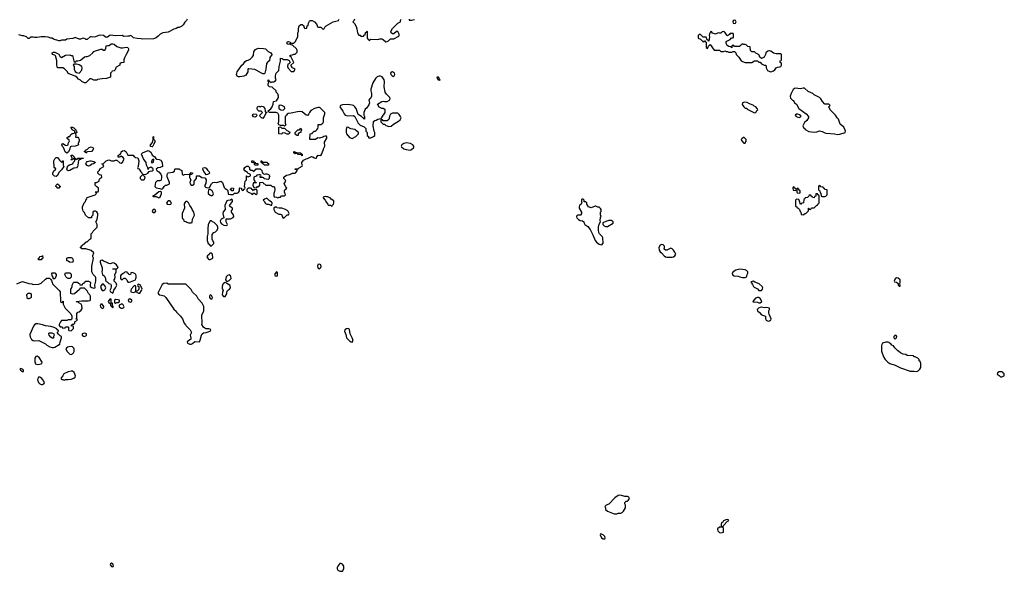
# Model space of a CAD drawing. Header units: inches. Extents: x 2494115 to 2685112, y 774173 to 915163.
# Tile 36 of 215: x 2563170 to 2577746, y 827752 to 835923. Entities that reach past the tile are written whole.
import ezdxf

# ---------------------------------------------------------------- set-up
doc = ezdxf.new("R2010")
doc.units = ezdxf.units.IN
doc.header["$MEASUREMENT"] = 0
for name, color, linetype in [('C5862', 7, 'Continuous'), ('C5863', 7, 'Continuous'), ('C5872', 7, 'Continuous'), ('C5873', 7, 'Continuous')]:
    doc.layers.add(name, color=color, linetype=linetype)

msp = doc.modelspace()

# ---------------------------------------------------------------- linework, layer by layer
at = {"layer": 'C5862', "color": 5, "elevation": 40}
for points in [[(2564530, 827874), (2564515, 827865), (2564508, 827848), (2564530, 827821), (2564550, 827818), (2564559, 827830), (2564556, 827850), (2564550, 827862)], [(2567930, 827868), (2567910, 827868), (2567878, 827830), (2567871, 827810), (2567871, 827790), (2567882, 827770), (2567910, 827752), (2567950, 827754), (2567968, 827790), (2567968, 827830), (2567950, 827858)]]:
    msp.add_lwpolyline(points, close=True, dxfattribs=at)
at = {"layer": 'C5863', "color": 5, "elevation": 40}
for points in [[(2563126, 832010), (2563170, 832032), (2563210, 832045), (2563307, 832013), (2563350, 832011), (2563370, 832002), (2563455, 832005), (2563490, 832022), (2563550, 832082), (2563570, 832092), (2563612, 832092), (2563633, 832073), (2563640, 832060), (2563652, 832032), (2563654, 832010), (2563754, 831914), (2563771, 831890), (2563774, 831750), (2563778, 831738), (2563790, 831734), (2563802, 831738), (2563807, 831753), (2563813, 831753), (2563814, 831710), (2563842, 831650), (2563927, 831567), (2563941, 831530), (2563944, 831496), (2563938, 831482), (2563930, 831478), (2563890, 831475), (2563870, 831468), (2563790, 831468), (2563772, 831450), (2563752, 831410), (2563753, 831393), (2563770, 831374), (2563792, 831372), (2563810, 831354), (2563842, 831358), (2563850, 831374), (2563890, 831374), (2563894, 831370), (2563894, 831330), (2563898, 831318), (2563930, 831314), (2563966, 831350), (2563966, 831370), (2563962, 831382), (2563930, 831386), (2563926, 831390), (2563942, 831398), (2563947, 831413), (2563970, 831414), (2563986, 831430), (2563986, 831450), (2563990, 831454), (2564026, 831470), (2564022, 831482), (2564008, 831488), (2564018, 831502), (2564018, 831570), (2564029, 831591), (2564050, 831594), (2564080, 831620), (2564095, 831645), (2564088, 831690), (2564078, 831710), (2564046, 831730), (2564030, 831746), (2564010, 831746), (2564006, 831750), (2564090, 831761), (2564183, 831757), (2564210, 831762), (2564218, 831770), (2564218, 831830), (2564210, 831846), (2564190, 831866), (2564170, 831906), (2564130, 831946), (2564070, 831946), (2564058, 831942), (2564053, 831927), (2563980, 831860), (2563950, 831858), (2563929, 831869), (2563928, 831930), (2563936, 831944), (2563947, 831973), (2563948, 831992), (2563966, 832030), (2563970, 832034), (2564030, 832034), (2564038, 832018), (2564053, 832013), (2564058, 831998), (2564090, 831994), (2564102, 831998), (2564107, 832013), (2564122, 832018), (2564127, 832033), (2564148, 832052), (2564190, 832052), (2564210, 832042), (2564218, 832030), (2564212, 831990), (2564214, 831970), (2564237, 831957), (2564270, 831946), (2564287, 831953), (2564284, 831990), (2564299, 832050), (2564298, 832098), (2564294, 832114), (2564258, 832150), (2564238, 832190), (2564238, 832270), (2564262, 832390), (2564255, 832410), (2564255, 832430), (2564266, 832470), (2564230, 832502), (2564150, 832528), (2564088, 832528), (2564082, 832542), (2564066, 832550), (2564082, 832558), (2564087, 832573), (2564102, 832578), (2564107, 832593), (2564122, 832598), (2564130, 832614), (2564142, 832618), (2564150, 832634), (2564170, 832634), (2564207, 832673), (2564222, 832678), (2564226, 832690), (2564226, 832750), (2564248, 832772), (2564258, 832790), (2564318, 832850), (2564315, 832890), (2564298, 832930), (2564315, 832965), (2564328, 833030), (2564328, 833050), (2564310, 833078), (2564290, 833088), (2564273, 833087), (2564254, 833070), (2564254, 833030), (2564234, 833010), (2564234, 832990), (2564230, 832986), (2564190, 832986), (2564146, 833030), (2564130, 833066), (2564108, 833088), (2564107, 833107), (2564098, 833130), (2564098, 833150), (2564126, 833210), (2564146, 833230), (2564148, 833252), (2564166, 833270), (2564169, 833291), (2564286, 833330), (2564306, 833350), (2564302, 833362), (2564290, 833366), (2564287, 833373), (2564330, 833374), (2564336, 833384), (2564338, 833430), (2564310, 833448), (2564289, 833470), (2564288, 833510), (2564307, 833513), (2564346, 833530), (2564346, 833550), (2564358, 833570), (2564386, 833590), (2564382, 833622), (2564350, 833626), (2564328, 833648), (2564326, 833670), (2564350, 833694), (2564363, 833717), (2564418, 833750), (2564402, 833782), (2564386, 833790), (2564410, 833792), (2564450, 833834), (2564490, 833845), (2564530, 833834), (2564570, 833834), (2564590, 833842), (2564610, 833842), (2564650, 833802), (2564670, 833798), (2564690, 833812), (2564714, 833846), (2564715, 833855), (2564702, 833882), (2564676, 833896), (2564670, 833906), (2564651, 833889), (2564630, 833886), (2564628, 833910), (2564650, 833932), (2564666, 833934), (2564674, 833966), (2564690, 833982), (2564724, 833984), (2564746, 833966), (2564770, 833914), (2564850, 833914), (2564860, 833900), (2564884, 833884), (2564918, 833878), (2564932, 833830), (2564922, 833750), (2564914, 833730), (2564918, 833718), (2564933, 833713), (2564950, 833694), (2564962, 833670), (2564982, 833650), (2564990, 833634), (2565030, 833632), (2565068, 833652), (2565087, 833673), (2565100, 833680), (2565130, 833682), (2565147, 833693), (2565148, 833710), (2565140, 833720), (2565110, 833738), (2565078, 833722), (2565070, 833706), (2565067, 833727), (2565048, 833770), (2565042, 833810), (2565003, 833863), (2564975, 833930), (2564978, 833942), (2564988, 833952), (2565070, 833985), (2565094, 833974), (2565115, 833955), (2565130, 833914), (2565170, 833892), (2565185, 833865), (2565198, 833858), (2565234, 833854), (2565261, 833841), (2565281, 833810), (2565282, 833750), (2565250, 833734), (2565214, 833730), (2565192, 833710), (2565202, 833690), (2565231, 833671), (2565257, 833637), (2565271, 833610), (2565271, 833590), (2565265, 833550), (2565259, 833541), (2565245, 833535), (2565206, 833534), (2565182, 833510), (2565172, 833450), (2565191, 833431), (2565244, 833424), (2565270, 833412), (2565290, 833422), (2565309, 833451), (2565329, 833471), (2565350, 833472), (2565386, 833490), (2565386, 833510), (2565354, 833594), (2565354, 833630), (2565362, 833650), (2565370, 833655), (2565435, 833665), (2565462, 833678), (2565466, 833710), (2565470, 833714), (2565530, 833714), (2565542, 833702), (2565572, 833690), (2565573, 833633), (2565584, 833624), (2565590, 833622), (2565610, 833632), (2565687, 833633), (2565710, 833662), (2565734, 833650), (2565714, 833630), (2565693, 833627), (2565682, 833618), (2565684, 833584), (2565702, 833550), (2565691, 833510), (2565692, 833492), (2565710, 833472), (2565730, 833472), (2565754, 833486), (2565755, 833530), (2565786, 833570), (2565786, 833610), (2565832, 833612), (2565864, 833584), (2565910, 833582), (2565918, 833578), (2565931, 833550), (2565924, 833496), (2565912, 833470), (2565913, 833453), (2565922, 833442), (2565950, 833434), (2565982, 833438), (2566009, 833491), (2566029, 833511), (2566050, 833516), (2566090, 833511), (2566150, 833531), (2566171, 833511), (2566197, 833437), (2566210, 833422), (2566234, 833410), (2566253, 833393), (2566258, 833338), (2566290, 833332), (2566330, 833334), (2566348, 833352), (2566388, 833352), (2566410, 833362), (2566426, 833390), (2566426, 833430), (2566430, 833434), (2566454, 833430), (2566454, 833410), (2566470, 833394), (2566482, 833398), (2566487, 833413), (2566502, 833418), (2566506, 833430), (2566498, 833450), (2566502, 833490), (2566508, 833530), (2566528, 833550), (2566528, 833612), (2566534, 833610), (2566538, 833598), (2566550, 833594), (2566586, 833610), (2566586, 833630), (2566548, 833648), (2566542, 833662), (2566503, 833683), (2566486, 833710), (2566505, 833735), (2566530, 833751), (2566550, 833754), (2566570, 833734), (2566574, 833710), (2566593, 833693), (2566612, 833692), (2566630, 833674), (2566642, 833678), (2566647, 833693), (2566662, 833698), (2566670, 833714), (2566730, 833714), (2566754, 833690), (2566758, 833658), (2566772, 833652), (2566778, 833638), (2566790, 833634), (2566810, 833642), (2566830, 833642), (2566854, 833630), (2566874, 833610), (2566864, 833596), (2566862, 833570), (2566850, 833558), (2566790, 833566), (2566782, 833582), (2566770, 833586), (2566730, 833586), (2566727, 833593), (2566742, 833598), (2566746, 833610), (2566742, 833622), (2566730, 833626), (2566710, 833626), (2566682, 833618), (2566670, 833606), (2566634, 833590), (2566634, 833550), (2566653, 833533), (2566658, 833518), (2566674, 833510), (2566670, 833506), (2566630, 833506), (2566624, 833496), (2566622, 833470), (2566638, 833438), (2566670, 833434), (2566682, 833438), (2566690, 833454), (2566710, 833454), (2566726, 833470), (2566726, 833510), (2566770, 833514), (2566778, 833498), (2566793, 833493), (2566813, 833473), (2566890, 833472), (2566910, 833454), (2566933, 833453), (2566940, 833440), (2566945, 833410), (2566944, 833376), (2566932, 833350), (2566933, 833313), (2566938, 833298), (2566970, 833294), (2566990, 833282), (2567010, 833294), (2567030, 833294), (2567048, 833312), (2567090, 833314), (2567106, 833330), (2567089, 833369), (2567088, 833390), (2567096, 833404), (2567126, 833430), (2567108, 833448), (2567086, 833490), (2567108, 833530), (2567102, 833550), (2567082, 833570), (2567078, 833590), (2567083, 833597), (2567122, 833618), (2567170, 833631), (2567210, 833652), (2567250, 833652), (2567260, 833660), (2567276, 833684), (2567278, 833698), (2567270, 833706), (2567250, 833706), (2567247, 833713), (2567290, 833714), (2567306, 833730), (2567350, 833754), (2567358, 833770), (2567348, 833788), (2567346, 833810), (2567370, 833842), (2567410, 833862), (2567430, 833865), (2567490, 833898), (2567510, 833892), (2567530, 833878), (2567550, 833872), (2567566, 833874), (2567570, 833894), (2567590, 833914), (2567627, 833913), (2567643, 833937), (2567658, 833982), (2567667, 833993), (2567668, 834010), (2567688, 834052), (2567682, 834110), (2567718, 834170), (2567718, 834190), (2567710, 834198), (2567690, 834198), (2567670, 834195), (2567656, 834184), (2567610, 834168), (2567585, 834175), (2567550, 834146), (2567470, 834146), (2567466, 834150), (2567468, 834230), (2567502, 834238), (2567506, 834250), (2567529, 834271), (2567550, 834272), (2567570, 834292), (2567582, 834310), (2567588, 834330), (2567587, 834373), (2567630, 834372), (2567658, 834390), (2567668, 834410), (2567669, 834471), (2567689, 834530), (2567688, 834548), (2567666, 834566), (2567619, 834619), (2567610, 834624), (2567590, 834624), (2567534, 834610), (2567480, 834580), (2567458, 834550), (2567451, 834529), (2567430, 834506), (2567410, 834508), (2567350, 834558), (2567330, 834562), (2567282, 834558), (2567190, 834538), (2567144, 834536), (2567130, 834526), (2567122, 834510), (2567102, 834490), (2567102, 834390), (2567110, 834366), (2567090, 834346), (2567076, 834356), (2567030, 834358), (2567007, 834367), (2566998, 834390), (2567008, 834410), (2567008, 834510), (2566990, 834538), (2566969, 834549), (2566869, 834549), (2566846, 834566), (2566847, 834573), (2566866, 834590), (2566890, 834602), (2566909, 834631), (2566923, 834670), (2566929, 834711), (2566970, 834722), (2567002, 834770), (2567002, 834790), (2566990, 834826), (2566968, 834850), (2566966, 834870), (2566910, 834926), (2566869, 834929), (2566850, 834946), (2566849, 834971), (2566858, 834998), (2566849, 835010), (2566848, 835030), (2566852, 835032), (2566858, 835018), (2566870, 835014), (2566890, 834994), (2566910, 835002), (2566930, 835002), (2566946, 835010), (2566966, 835030), (2566956, 835056), (2566955, 835090), (2566968, 835130), (2567007, 835173), (2567009, 835230), (2567029, 835310), (2567030, 835352), (2567054, 835350), (2567073, 835333), (2567130, 835334), (2567157, 835317), (2567174, 835290), (2567153, 835267), (2567138, 835262), (2567134, 835230), (2567144, 835204), (2567190, 835154), (2567230, 835154), (2567246, 835190), (2567208, 835208), (2567186, 835250), (2567226, 835290), (2567190, 835366), (2567166, 835390), (2567180, 835400), (2567210, 835402), (2567230, 835412), (2567250, 835414), (2567276, 835444), (2567278, 835470), (2567268, 835490), (2567208, 835548), (2567186, 835550), (2567182, 835562), (2567170, 835566), (2567150, 835558), (2567140, 835560), (2567128, 835568), (2567128, 835588), (2567130, 835594), (2567150, 835602), (2567174, 835590), (2567178, 835578), (2567193, 835573), (2567227, 835573), (2567250, 835594), (2567286, 835670), (2567286, 835730), (2567298, 835750), (2567298, 835790), (2567306, 835834), (2567330, 835852), (2567350, 835854), (2567374, 835830), (2567374, 835810), (2567390, 835794), (2567422, 835798), (2567426, 835830), (2567442, 835838), (2567446, 835870), (2567460, 835900), (2567469, 835911), (2567490, 835913), (2567502, 835910), (2567532, 835890), (2567570, 835854), (2567578, 835818), (2567593, 835813), (2567630, 835814), (2567654, 835790), (2567670, 835782), (2567686, 835810), (2567706, 835830), (2567810, 835890), (2567888, 835910), (2567898, 835930)], [(2565651, 835930), (2565638, 835910), (2565613, 835887), (2565590, 835848), (2565570, 835828), (2565530, 835808), (2565510, 835808), (2565486, 835794), (2565450, 835785), (2565370, 835739), (2565290, 835729), (2565250, 835709), (2565221, 835679), (2565190, 835655), (2565150, 835642), (2564990, 835635), (2564970, 835642), (2564910, 835644), (2564855, 835655), (2564830, 835678), (2564810, 835688), (2564790, 835679), (2564770, 835681), (2564710, 835675), (2564689, 835689), (2564590, 835683), (2564510, 835693), (2564470, 835666), (2564450, 835658), (2564410, 835688), (2564350, 835695), (2564290, 835668), (2564250, 835662), (2564230, 835668), (2564213, 835667), (2564170, 835628), (2564150, 835628), (2564139, 835639), (2564110, 835648), (2564070, 835635), (2564050, 835635), (2563990, 835658), (2563955, 835645), (2563870, 835635), (2563850, 835622), (2563790, 835619), (2563770, 835609), (2563750, 835609), (2563670, 835635), (2563650, 835648), (2563630, 835649), (2563590, 835662), (2563549, 835669), (2563490, 835669), (2563430, 835658), (2563390, 835658), (2563370, 835666), (2563330, 835666), (2563310, 835646), (2563293, 835647), (2563269, 835669), (2563255, 835675), (2563230, 835682), (2563210, 835682), (2563158, 835698)], [(2568125, 835930), (2568115, 835905), (2568102, 835890), (2568126, 835866), (2568150, 835822), (2568163, 835790), (2568172, 835730), (2568190, 835694), (2568210, 835694), (2568218, 835678), (2568230, 835674), (2568262, 835678), (2568268, 835692), (2568282, 835698), (2568287, 835733), (2568302, 835738), (2568310, 835754), (2568314, 835750), (2568313, 835653), (2568318, 835638), (2568333, 835633), (2568338, 835618), (2568350, 835614), (2568370, 835634), (2568470, 835631), (2568500, 835640), (2568530, 835641), (2568552, 835630), (2568590, 835594), (2568610, 835602), (2568628, 835612), (2568660, 835640), (2568710, 835642), (2568782, 835678), (2568789, 835690), (2568789, 835710), (2568770, 835748), (2568750, 835749), (2568710, 835715), (2568690, 835714), (2568669, 835729), (2568666, 835750), (2568690, 835792), (2568720, 835820), (2568736, 835844), (2568768, 835872), (2568806, 835890), (2568808, 835912), (2568818, 835930)], [(2568934, 835930), (2568938, 835918), (2568970, 835914), (2568990, 835922), (2569016, 835924)]]:
    msp.add_lwpolyline(points, dxfattribs=at)
for points in [[(2564690, 835506), (2564750, 835516), (2564772, 835510), (2564782, 835490), (2564782, 835470), (2564745, 835410), (2564724, 835356), (2564714, 835330), (2564712, 835290), (2564670, 835286), (2564654, 835270), (2564650, 835248), (2564600, 835220), (2564591, 835209), (2564582, 835178), (2564570, 835166), (2564538, 835162), (2564534, 835150), (2564514, 835130), (2564514, 835070), (2564454, 835050), (2564390, 835049), (2564324, 835036), (2564310, 835029), (2564269, 835029), (2564230, 835046), (2564210, 835046), (2564150, 834989), (2564130, 834989), (2564090, 835008), (2564070, 835028), (2564043, 835043), (2564018, 835070), (2563990, 835089), (2563929, 835109), (2563890, 835128), (2563878, 835150), (2563833, 835193), (2563810, 835208), (2563729, 835209), (2563719, 835250), (2563720, 835320), (2563698, 835390), (2563690, 835398), (2563670, 835402), (2563658, 835410), (2563649, 835431), (2563670, 835442), (2563690, 835442), (2563712, 835432), (2563750, 835412), (2563765, 835385), (2563790, 835362), (2563850, 835396), (2563910, 835402), (2563930, 835392), (2563950, 835392), (2563970, 835314), (2563978, 835298), (2563990, 835294), (2564002, 835298), (2564008, 835312), (2564030, 835312), (2564070, 835325), (2564090, 835336), (2564130, 835372), (2564150, 835378), (2564170, 835376), (2564210, 835391), (2564255, 835430), (2564269, 835451), (2564290, 835462), (2564370, 835485), (2564390, 835485), (2564410, 835472), (2564430, 835474), (2564447, 835493), (2564450, 835534), (2564470, 835542), (2564490, 835542), (2564530, 835565), (2564550, 835566), (2564570, 835561), (2564606, 835526), (2564666, 835506)], [(2566790, 835121), (2566770, 835122), (2566750, 835130), (2566670, 835176), (2566650, 835184), (2566563, 835197), (2566550, 835195), (2566547, 835190), (2566545, 835150), (2566535, 835125), (2566517, 835103), (2566490, 835088), (2566430, 835078), (2566410, 835078), (2566390, 835088), (2566382, 835110), (2566389, 835150), (2566460, 835250), (2566483, 835270), (2566510, 835304), (2566530, 835319), (2566550, 835324), (2566580, 835340), (2566612, 835368), (2566629, 835391), (2566635, 835450), (2566660, 835480), (2566675, 835490), (2566710, 835499), (2566777, 835497), (2566810, 835490), (2566850, 835453), (2566886, 835430), (2566905, 835410), (2566898, 835390), (2566882, 835378), (2566875, 835365), (2566867, 835313), (2566843, 835297), (2566825, 835275), (2566814, 835190), (2566797, 835130)], [(2564010, 835266), (2563970, 835266), (2563962, 835250), (2563974, 835230), (2563974, 835190), (2563990, 835154), (2564010, 835142), (2564050, 835132), (2564090, 835174), (2564097, 835210), (2564090, 835228), (2564050, 835255)], [(2568510, 835089), (2568490, 835089), (2568470, 835084), (2568463, 835077), (2568438, 835050), (2568398, 834990), (2568367, 834893), (2568367, 834867), (2568376, 834830), (2568378, 834790), (2568363, 834757), (2568350, 834748), (2568338, 834730), (2568346, 834690), (2568338, 834662), (2568306, 834614), (2568284, 834596), (2568266, 834550), (2568265, 834510), (2568272, 834488), (2568272, 834448), (2568266, 834454), (2568266, 834466), (2568250, 834468), (2568228, 834490), (2568181, 834521), (2568149, 834610), (2568133, 834633), (2568112, 834652), (2568090, 834658), (2568025, 834665), (2567950, 834660), (2567917, 834650), (2567911, 834630), (2567956, 834570), (2567971, 834531), (2567990, 834511), (2568030, 834499), (2568110, 834505), (2568131, 834491), (2568182, 834390), (2568210, 834362), (2568270, 834334), (2568294, 834310), (2568294, 834270), (2568314, 834250), (2568314, 834210), (2568332, 834192), (2568334, 834174), (2568370, 834172), (2568390, 834185), (2568410, 834192), (2568428, 834210), (2568428, 834250), (2568418, 834270), (2568402, 834350), (2568407, 834413), (2568428, 834432), (2568447, 834433), (2568470, 834452), (2568522, 834458), (2568526, 834470), (2568547, 834493), (2568548, 834510), (2568560, 834520), (2568578, 834550), (2568578, 834590), (2568575, 834595), (2568550, 834608), (2568529, 834609), (2568490, 834628), (2568469, 834670), (2568530, 834711), (2568550, 834716), (2568570, 834711), (2568610, 834712), (2568646, 834730), (2568655, 834750), (2568649, 834770), (2568601, 834821), (2568581, 834850), (2568565, 834930), (2568569, 835010), (2568564, 835030), (2568535, 835075)], [(2568690, 835149), (2568670, 835148), (2568658, 835130), (2568665, 835110), (2568690, 835085), (2568710, 835082), (2568724, 835110), (2568719, 835130)], [(2569370, 835074), (2569347, 835073), (2569351, 835050), (2569366, 835030), (2569390, 835025), (2569393, 835030), (2569390, 835038)], [(2566810, 834554), (2566834, 834554), (2566830, 834546), (2566818, 834542), (2566790, 834488), (2566770, 834462), (2566749, 834469), (2566728, 834490), (2566726, 834510), (2566766, 834550), (2566747, 834567), (2566710, 834568), (2566689, 834590), (2566684, 834610), (2566689, 834630), (2566710, 834642), (2566730, 834634), (2566750, 834642), (2566775, 834635), (2566798, 834610), (2566802, 834570)], [(2567030, 834657), (2567006, 834654), (2567006, 834606), (2567034, 834590), (2567070, 834585), (2567093, 834607), (2567089, 834630), (2567050, 834653)], [(2566650, 834478), (2566630, 834486), (2566618, 834510), (2566626, 834530), (2566670, 834522), (2566677, 834517), (2566682, 834510), (2566670, 834488)], [(2568770, 834538), (2568690, 834538), (2568658, 834522), (2568644, 834496), (2568640, 834460), (2568633, 834447), (2568610, 834426), (2568550, 834426), (2568542, 834442), (2568530, 834446), (2568518, 834442), (2568514, 834410), (2568550, 834374), (2568570, 834374), (2568590, 834354), (2568612, 834352), (2568630, 834342), (2568670, 834345), (2568705, 834375), (2568779, 834421), (2568802, 834438), (2568809, 834450), (2568815, 834470), (2568809, 834489), (2568790, 834518)], [(2564002, 834182), (2564030, 834182), (2564042, 834170), (2564052, 834150), (2564052, 834130), (2564044, 834116), (2564038, 834090), (2564042, 834070), (2564022, 834058), (2563990, 834049), (2563933, 834047), (2563918, 834042), (2563912, 834010), (2563892, 833968), (2563870, 833946), (2563844, 833964), (2563830, 834006), (2563818, 834030), (2563805, 834045), (2563795, 834070), (2563798, 834082), (2563810, 834091), (2563846, 834066), (2563870, 834058), (2563888, 834070), (2563889, 834090), (2563906, 834130), (2563902, 834142), (2563890, 834146), (2563882, 834162), (2563870, 834166), (2563868, 834172), (2563882, 834178), (2563890, 834194), (2563910, 834194), (2563923, 834217), (2563945, 834235), (2563978, 834242), (2563986, 834250), (2563986, 834270), (2563948, 834290), (2563938, 834318), (2563926, 834330), (2563950, 834332), (2563970, 834322), (2564002, 834290), (2564002, 834282), (2564012, 834270), (2564014, 834250), (2563998, 834242), (2563994, 834230), (2564002, 834210), (2563994, 834190)], [(2567050, 834314), (2567090, 834314), (2567124, 834284), (2567150, 834274), (2567174, 834250), (2567150, 834228), (2567128, 834228), (2567090, 834248), (2567058, 834242), (2567051, 834229), (2567006, 834230), (2567007, 834333), (2567030, 834334)], [(2565130, 834038), (2565105, 834045), (2565104, 834070), (2565138, 834102), (2565146, 834146), (2565146, 834190), (2565150, 834194), (2565153, 834153), (2565172, 834132), (2565172, 834110), (2565154, 834090), (2565152, 834070), (2565142, 834050)], [(2567270, 834206), (2567262, 834222), (2567247, 834227), (2567246, 834250), (2567286, 834290), (2567310, 834294), (2567334, 834314), (2567342, 834290), (2567333, 834267), (2567332, 834250), (2567310, 834246), (2567294, 834230), (2567294, 834210), (2567290, 834206)], [(2568030, 834329), (2568010, 834328), (2568001, 834290), (2568001, 834250), (2568007, 834230), (2568050, 834178), (2568090, 834165), (2568148, 834192), (2568186, 834230), (2568186, 834250), (2568168, 834268), (2568130, 834295), (2568070, 834304)], [(2564150, 833946), (2564142, 833962), (2564130, 833966), (2564130, 833974), (2564142, 833978), (2564146, 833990), (2564175, 834005), (2564198, 834030), (2564230, 834039), (2564252, 834030), (2564260, 834020), (2564265, 834010), (2564260, 834000), (2564231, 833969), (2564172, 833968), (2564158, 833962)], [(2568890, 834100), (2568856, 834090), (2568826, 834070), (2568819, 834050), (2568822, 834042), (2568858, 834010), (2568890, 833999), (2568949, 833991), (2568970, 833999), (2569005, 834030), (2569005, 834050), (2568989, 834070), (2568955, 834090)], [(2564010, 833854), (2564022, 833858), (2564030, 833872), (2564113, 833873), (2564110, 833866), (2564078, 833862), (2564074, 833850), (2564053, 833847), (2564042, 833838), (2564034, 833810), (2564032, 833770), (2564026, 833750), (2564010, 833730), (2563970, 833724), (2563910, 833687), (2563890, 833683), (2563873, 833693), (2563869, 833711), (2563877, 833743), (2563884, 833756), (2563906, 833774), (2563958, 833790), (2563967, 833813), (2563986, 833830), (2563982, 833862), (2563970, 833866), (2563958, 833862), (2563950, 833846), (2563926, 833846), (2563930, 833854), (2563942, 833858), (2563946, 833870), (2563938, 833898), (2563928, 833908), (2563930, 833914), (2563950, 833914), (2563974, 833890), (2563978, 833878), (2563990, 833874), (2563998, 833858)], [(2567350, 833908), (2567342, 833922), (2567327, 833927), (2567290, 833928), (2567282, 833942), (2567270, 833946), (2567250, 833938), (2567226, 833950), (2567226, 833970), (2567270, 833954), (2567331, 833951), (2567338, 833938), (2567354, 833930), (2567354, 833910)], [(2563790, 833814), (2563802, 833818), (2563806, 833830), (2563813, 833833), (2563814, 833770), (2563822, 833750), (2563790, 833698), (2563750, 833658), (2563730, 833615), (2563710, 833599), (2563683, 833603), (2563662, 833630), (2563659, 833650), (2563675, 833685), (2563706, 833710), (2563702, 833722), (2563690, 833726), (2563680, 833740), (2563675, 833830), (2563690, 833862), (2563710, 833882), (2563730, 833882), (2563760, 833840)], [(2564190, 833754), (2564170, 833762), (2564148, 833790), (2564158, 833810), (2564170, 833822), (2564210, 833831), (2564230, 833831), (2564270, 833825), (2564294, 833810), (2564262, 833790), (2564239, 833781), (2564210, 833757)], [(2565150, 833858), (2565130, 833846), (2565122, 833818), (2565114, 833810), (2565130, 833802), (2565150, 833814), (2565158, 833850)], [(2566650, 833766), (2566642, 833802), (2566606, 833810), (2566606, 833830), (2566610, 833834), (2566630, 833834), (2566638, 833818), (2566654, 833810), (2566658, 833798), (2566693, 833793), (2566694, 833770), (2566690, 833766)], [(2566850, 833768), (2566788, 833768), (2566782, 833782), (2566766, 833790), (2566762, 833802), (2566747, 833807), (2566747, 833833), (2566753, 833833), (2566758, 833818), (2566770, 833814), (2566832, 833812), (2566838, 833798), (2566852, 833792), (2566854, 833770)], [(2564990, 833626), (2564954, 833590), (2564954, 833570), (2564973, 833553), (2565010, 833552), (2565019, 833561), (2565028, 833590), (2565006, 833610), (2565002, 833622)], [(2565930, 833626), (2565918, 833650), (2565895, 833675), (2565882, 833710), (2565886, 833730), (2565910, 833732), (2565930, 833725), (2565950, 833692), (2565974, 833670), (2565982, 833650), (2565970, 833638), (2565950, 833628)], [(2563750, 833426), (2563727, 833427), (2563722, 833442), (2563706, 833450), (2563708, 833472), (2563730, 833494), (2563754, 833470), (2563758, 833458), (2563774, 833450), (2563758, 833442)], [(2565256, 833376), (2565230, 833375), (2565170, 833326), (2565134, 833310), (2565150, 833302), (2565190, 833302), (2565230, 833282), (2565250, 833294), (2565267, 833347), (2565267, 833367)], [(2565990, 833408), (2565970, 833406), (2565964, 833396), (2565958, 833370), (2565962, 833350), (2565990, 833322), (2566010, 833314), (2566030, 833322), (2566038, 833350), (2566018, 833390)], [(2566310, 833386), (2566302, 833402), (2566286, 833410), (2566302, 833418), (2566308, 833432), (2566334, 833430), (2566330, 833386)], [(2566587, 833427), (2566553, 833427), (2566534, 833410), (2566534, 833390), (2566554, 833370), (2566593, 833353), (2566610, 833334), (2566622, 833338), (2566630, 833354), (2566650, 833354), (2566658, 833338), (2566670, 833334), (2566682, 833338), (2566686, 833350), (2566686, 833390), (2566682, 833402), (2566650, 833406), (2566638, 833402), (2566630, 833386), (2566622, 833402), (2566606, 833410), (2566602, 833422)], [(2565390, 833239), (2565370, 833239), (2565358, 833230), (2565345, 833205), (2565354, 833190), (2565390, 833185), (2565408, 833192), (2565415, 833210), (2565402, 833230)], [(2565650, 833228), (2565630, 833228), (2565620, 833220), (2565605, 833195), (2565611, 833129), (2565574, 833050), (2565574, 832990), (2565578, 832978), (2565594, 832970), (2565598, 832938), (2565630, 832934), (2565644, 832924), (2565670, 832914), (2565710, 832914), (2565722, 832918), (2565728, 832970), (2565758, 833030), (2565755, 833050), (2565749, 833070), (2565722, 833110), (2565714, 833134), (2565689, 833170), (2565670, 833208)], [(2566310, 833266), (2566292, 833248), (2566253, 833247), (2566238, 833242), (2566206, 833170), (2566212, 833110), (2566183, 833077), (2566175, 833050), (2566194, 832990), (2566153, 832967), (2566140, 832940), (2566141, 832921), (2566157, 832897), (2566190, 832878), (2566230, 832874), (2566242, 832878), (2566246, 832890), (2566229, 832929), (2566228, 832972), (2566290, 832972), (2566328, 832992), (2566338, 833010), (2566335, 833035), (2566318, 833050), (2566306, 833070), (2566306, 833090), (2566318, 833110), (2566318, 833130), (2566289, 833149), (2566278, 833170), (2566318, 833230), (2566318, 833250)], [(2566830, 833278), (2566810, 833268), (2566793, 833267), (2566774, 833250), (2566790, 833234), (2566810, 833202), (2566830, 833192), (2566852, 833192), (2566890, 833174), (2566902, 833178), (2566908, 833210), (2566900, 833220), (2566863, 833243)], [(2567690, 833306), (2567670, 833298), (2567662, 833290), (2567664, 833284), (2567692, 833252), (2567710, 833214), (2567734, 833190), (2567738, 833178), (2567770, 833174), (2567790, 833154), (2567802, 833178), (2567815, 833190), (2567822, 833210), (2567819, 833239), (2567783, 833263), (2567770, 833278), (2567730, 833298), (2567710, 833298)], [(2565170, 833114), (2565147, 833113), (2565131, 833090), (2565137, 833077), (2565150, 833065), (2565170, 833066), (2565184, 833090), (2565180, 833100)], [(2566970, 833146), (2566950, 833146), (2566934, 833130), (2566934, 833110), (2566950, 833074), (2567004, 833044), (2567030, 833042), (2567053, 833033), (2567054, 833010), (2567070, 832982), (2567086, 832990), (2567130, 833034), (2567150, 833034), (2567156, 833044), (2567158, 833050), (2567138, 833090), (2567106, 833110), (2567050, 833129), (2567009, 833129), (2566978, 833138)], [(2566010, 832946), (2565990, 832946), (2565962, 832890), (2565962, 832870), (2565953, 832847), (2565954, 832750), (2565945, 832710), (2565945, 832650), (2565962, 832610), (2565977, 832597), (2565990, 832574), (2566010, 832574), (2566046, 832610), (2566046, 832630), (2566030, 832646), (2566018, 832670), (2566020, 832740), (2566046, 832770), (2566070, 832782), (2566094, 832806), (2566102, 832830), (2566102, 832850), (2566094, 832874), (2566050, 832918), (2566026, 832930)], [(2566010, 832466), (2565990, 832466), (2565978, 832462), (2565973, 832447), (2565950, 832426), (2565942, 832410), (2565960, 832380), (2565970, 832372), (2565990, 832372), (2566010, 832382), (2566027, 832393), (2566026, 832450)], [(2563490, 832366), (2563447, 832367), (2563446, 832390), (2563462, 832398), (2563470, 832414), (2563502, 832418), (2563510, 832432), (2563511, 832389), (2563498, 832382)], [(2563950, 832328), (2563909, 832329), (2563887, 832347), (2563866, 832350), (2563866, 832390), (2563890, 832402), (2563930, 832402), (2563950, 832391), (2563962, 832350)], [(2564390, 832362), (2564370, 832358), (2564362, 832350), (2564362, 832330), (2564393, 832247), (2564393, 832213), (2564385, 832190), (2564398, 832150), (2564425, 832125), (2564442, 832090), (2564442, 832062), (2564454, 832050), (2564458, 832038), (2564470, 832034), (2564490, 832014), (2564512, 832012), (2564522, 831990), (2564522, 831970), (2564517, 831943), (2564502, 831910), (2564514, 831890), (2564550, 831874), (2564556, 831884), (2564564, 831916), (2564589, 831951), (2564608, 831990), (2564598, 832018), (2564568, 832050), (2564569, 832070), (2564576, 832084), (2564582, 832110), (2564578, 832150), (2564596, 832184), (2564598, 832218), (2564590, 832226), (2564550, 832226), (2564548, 832230), (2564550, 832234), (2564607, 832233), (2564626, 832250), (2564604, 832290), (2564570, 832316), (2564550, 832321), (2564511, 832309), (2564490, 832313), (2564450, 832333), (2564422, 832342)], [(2567610, 832304), (2567585, 832295), (2567577, 832270), (2567586, 832246), (2567610, 832231), (2567629, 832250), (2567633, 832267), (2567629, 832290)], [(2563670, 832086), (2563666, 832090), (2563666, 832110), (2563649, 832129), (2563646, 832170), (2563650, 832174), (2563690, 832172), (2563712, 832150), (2563712, 832130), (2563690, 832086)], [(2563890, 832088), (2563870, 832098), (2563858, 832110), (2563838, 832150), (2563850, 832174), (2563910, 832174), (2563930, 832154), (2563932, 832108), (2563910, 832088)], [(2564730, 832186), (2564713, 832167), (2564670, 832146), (2564662, 832130), (2564662, 832090), (2564670, 832074), (2564690, 832074), (2564710, 832094), (2564730, 832094), (2564754, 832070), (2564770, 832034), (2564790, 832034), (2564810, 832042), (2564886, 832070), (2564888, 832090), (2564895, 832105), (2564895, 832130), (2564888, 832150), (2564878, 832158), (2564850, 832175), (2564822, 832178), (2564814, 832170), (2564812, 832148), (2564790, 832146), (2564782, 832162), (2564767, 832167), (2564762, 832182)], [(2566970, 832186), (2566950, 832166), (2566942, 832150), (2566954, 832130), (2566970, 832122), (2566986, 832130), (2566986, 832170), (2566982, 832182)], [(2564390, 832008), (2564366, 831970), (2564377, 831937), (2564393, 831913), (2564410, 831912), (2564430, 831922), (2564446, 831950), (2564436, 831976), (2564410, 832006)], [(2564930, 832006), (2564918, 832002), (2564914, 831990), (2564918, 831978), (2564934, 831970), (2564932, 831928), (2564913, 831907), (2564898, 831902), (2564894, 831890), (2564930, 831874), (2564950, 831874), (2564975, 831910), (2564982, 831930), (2564958, 831990)], [(2565350, 832018), (2565304, 832016), (2565280, 832000), (2565272, 831990), (2565214, 831870), (2565234, 831850), (2565270, 831845), (2565310, 831831), (2565332, 831810), (2565450, 831634), (2565485, 831605), (2565492, 831590), (2565551, 831530), (2565578, 831490), (2565605, 831430), (2565625, 831405), (2565631, 831391), (2565692, 831330), (2565712, 831290), (2565692, 831250), (2565705, 831210), (2565705, 831190), (2565651, 831150), (2565652, 831132), (2565690, 831115), (2565710, 831116), (2565730, 831126), (2565765, 831155), (2565830, 831152), (2565842, 831178), (2565859, 831250), (2565870, 831272), (2565890, 831285), (2565930, 831291), (2565988, 831310), (2565999, 831330), (2565990, 831339), (2565970, 831345), (2565930, 831345), (2565910, 831353), (2565889, 831369), (2565864, 831410), (2565869, 831430), (2565868, 831548), (2565895, 831610), (2565896, 831676), (2565870, 831726), (2565810, 831786), (2565790, 831826), (2565730, 831886), (2565710, 831926), (2565630, 832006), (2565430, 832006), (2565370, 832008)], [(2566210, 832028), (2566185, 832015), (2566176, 832004), (2566166, 831970), (2566166, 831946), (2566182, 831910), (2566170, 831886), (2566167, 831850), (2566185, 831825), (2566210, 831822), (2566236, 831864), (2566238, 831890), (2566246, 831910), (2566278, 831930), (2566289, 831950), (2566284, 831984), (2566236, 832016), (2566227, 832027)], [(2566270, 832142), (2566247, 832133), (2566228, 832112), (2566218, 832070), (2566232, 832052), (2566250, 832051), (2566270, 832061), (2566299, 832090), (2566297, 832117), (2566289, 832129)], [(2563330, 831866), (2563290, 831866), (2563273, 831847), (2563274, 831810), (2563293, 831793), (2563310, 831792), (2563330, 831802), (2563347, 831813), (2563347, 831847), (2563342, 831862)], [(2564870, 831986), (2564842, 831958), (2564836, 831944), (2564822, 831930), (2564814, 831910), (2564814, 831890), (2564850, 831882), (2564870, 831885), (2564886, 831890), (2564888, 831910), (2564887, 831967), (2564882, 831982)], [(2564390, 831709), (2564370, 831708), (2564361, 831690), (2564366, 831670), (2564390, 831646), (2564408, 831652), (2564418, 831670), (2564416, 831676)], [(2564510, 831786), (2564490, 831766), (2564482, 831750), (2564490, 831734), (2564514, 831714), (2564514, 831690), (2564550, 831654), (2564556, 831664), (2564556, 831676), (2564546, 831686), (2564542, 831722), (2564526, 831726), (2564526, 831770), (2564522, 831782)], [(2564590, 831778), (2564574, 831770), (2564574, 831730), (2564582, 831722), (2564590, 831722), (2564608, 831732), (2564630, 831734), (2564646, 831750), (2564646, 831770), (2564630, 831775)], [(2564690, 831708), (2564670, 831708), (2564645, 831695), (2564642, 831690), (2564642, 831670), (2564670, 831652), (2564690, 831652), (2564710, 831662), (2564718, 831670), (2564700, 831700)], [(2564790, 831786), (2564774, 831770), (2564782, 831750), (2564810, 831738), (2564828, 831750), (2564828, 831770), (2564810, 831782)], [(2565990, 831848), (2565981, 831830), (2565981, 831810), (2565990, 831792), (2566010, 831782), (2566018, 831790), (2566022, 831810), (2566010, 831838)], [(2563410, 831417), (2563390, 831404), (2563376, 831384), (2563321, 831259), (2563325, 831225), (2563346, 831186), (2563370, 831170), (2563390, 831165), (2563451, 831171), (2563550, 831122), (2563570, 831102), (2563617, 831077), (2563650, 831066), (2563670, 831067), (2563690, 831071), (2563754, 831114), (2563766, 831114), (2563768, 831150), (2563789, 831210), (2563788, 831228), (2563770, 831238), (2563743, 831263), (2563726, 831290), (2563746, 831310), (2563742, 831322), (2563727, 831327), (2563722, 831342), (2563682, 831362), (2563630, 831377), (2563550, 831389), (2563510, 831403), (2563437, 831417)], [(2563650, 831206), (2563630, 831218), (2563605, 831250), (2563599, 831270), (2563602, 831278), (2563610, 831285), (2563645, 831285), (2563674, 831270), (2563682, 831250), (2563672, 831230), (2563670, 831206)], [(2564130, 831282), (2564094, 831270), (2564094, 831250), (2564113, 831233), (2564130, 831232), (2564150, 831242), (2564158, 831250), (2564158, 831270), (2564150, 831275)], [(2568030, 831349), (2568010, 831344), (2567985, 831330), (2567976, 831310), (2567998, 831258), (2568010, 831211), (2568059, 831159), (2568070, 831151), (2568090, 831148), (2568107, 831170), (2568093, 831210), (2568061, 831270), (2568053, 831333), (2568044, 831344)], [(2563930, 831084), (2563874, 831070), (2563854, 831050), (2563870, 831014), (2563914, 830970), (2563930, 830962), (2563950, 830972), (2563968, 830990), (2563975, 831010), (2563975, 831045), (2563970, 831058), (2563950, 831075)], [(2563430, 830939), (2563408, 830932), (2563394, 830910), (2563392, 830890), (2563393, 830853), (2563406, 830826), (2563430, 830817), (2563470, 830819), (2563490, 830826), (2563498, 830830), (2563504, 830850), (2563457, 830917)], [(2563182, 830758), (2563174, 830750), (2563181, 830730), (2563210, 830712), (2563226, 830714), (2563228, 830730), (2563210, 830748)], [(2563950, 830715), (2563930, 830715), (2563890, 830708), (2563825, 830675), (2563810, 830646), (2563784, 830616), (2563782, 830602), (2563793, 830593), (2563807, 830593), (2563830, 830585), (2563849, 830591), (2563890, 830591), (2563930, 830599), (2563970, 830611), (2563989, 830630), (2563994, 830650), (2563976, 830696)], [(2563470, 830629), (2563450, 830629), (2563439, 830610), (2563436, 830590), (2563448, 830550), (2563470, 830527), (2563490, 830518), (2563510, 830518), (2563528, 830530), (2563535, 830545), (2563529, 830570), (2563499, 830610)]]:
    msp.add_lwpolyline(points, close=True, dxfattribs=at)
at = {"layer": 'C5872', "color": 5, "elevation": 40}
for points in [[(2572050, 828879), (2572030, 828874), (2571980, 828840), (2571890, 828746), (2571854, 828730), (2571834, 828710), (2571842, 828690), (2571842, 828670), (2571870, 828642), (2571970, 828605), (2572010, 828602), (2572030, 828612), (2572070, 828612), (2572090, 828622), (2572110, 828642), (2572138, 828690), (2572138, 828730), (2572126, 828750), (2572126, 828770), (2572146, 828790), (2572170, 828792), (2572180, 828800), (2572198, 828830), (2572188, 828848), (2572170, 828858), (2572130, 828862), (2572077, 828877)], [(2573650, 828518), (2573624, 828516), (2573590, 828498), (2573578, 828482), (2573565, 828475), (2573554, 828450), (2573554, 828430), (2573558, 828418), (2573570, 828414), (2573582, 828418), (2573587, 828433), (2573647, 828493), (2573662, 828498), (2573666, 828510)], [(2573570, 828406), (2573530, 828406), (2573501, 828379), (2573498, 828370), (2573507, 828350), (2573530, 828327), (2573550, 828321), (2573570, 828325), (2573587, 828333), (2573587, 828387), (2573582, 828402)], [(2571770, 828306), (2571762, 828290), (2571782, 828250), (2571810, 828234), (2571830, 828234), (2571838, 828250), (2571830, 828266), (2571806, 828290)]]:
    msp.add_lwpolyline(points, close=True, dxfattribs=at)
at = {"layer": 'C5873', "color": 5, "elevation": 40}
for points in [[(2573746, 835914), (2573730, 835906), (2573725, 835890), (2573734, 835870), (2573750, 835866), (2573766, 835870), (2573778, 835890), (2573766, 835910)], [(2573590, 835749), (2573570, 835742), (2573550, 835726), (2573530, 835722), (2573510, 835728), (2573470, 835709), (2573425, 835725), (2573410, 835746), (2573398, 835742), (2573384, 835716), (2573378, 835690), (2573381, 835670), (2573370, 835606), (2573362, 835622), (2573347, 835627), (2573330, 835666), (2573290, 835666), (2573250, 835706), (2573230, 835706), (2573213, 835687), (2573214, 835650), (2573250, 835634), (2573290, 835594), (2573302, 835598), (2573310, 835614), (2573318, 835598), (2573332, 835592), (2573334, 835510), (2573350, 835494), (2573367, 835533), (2573390, 835554), (2573450, 835472), (2573530, 835474), (2573550, 835454), (2573590, 835454), (2573610, 835462), (2573630, 835454), (2573650, 835454), (2573670, 835442), (2573710, 835442), (2573730, 835454), (2573750, 835454), (2573770, 835434), (2573778, 835410), (2573790, 835392), (2573818, 835370), (2573852, 835312), (2573870, 835302), (2573910, 835291), (2574010, 835291), (2574050, 835312), (2574090, 835314), (2574110, 835294), (2574130, 835294), (2574154, 835270), (2574190, 835252), (2574214, 835250), (2574222, 835230), (2574222, 835210), (2574242, 835170), (2574250, 835165), (2574290, 835152), (2574330, 835165), (2574350, 835182), (2574369, 835211), (2574390, 835222), (2574424, 835224), (2574438, 835230), (2574446, 835250), (2574446, 835270), (2574442, 835282), (2574426, 835290), (2574427, 835313), (2574442, 835318), (2574446, 835330), (2574446, 835410), (2574436, 835416), (2574370, 835415), (2574330, 835429), (2574290, 835455), (2574270, 835462), (2574260, 835460), (2574244, 835456), (2574214, 835430), (2574212, 835410), (2574192, 835370), (2574150, 835346), (2574127, 835367), (2574116, 835396), (2574106, 835410), (2574067, 835427), (2574050, 835446), (2574008, 835448), (2573990, 835466), (2573982, 835522), (2573948, 835528), (2573926, 835550), (2573910, 835558), (2573890, 835558), (2573870, 835566), (2573858, 835562), (2573854, 835550), (2573838, 835542), (2573830, 835526), (2573750, 835526), (2573742, 835542), (2573730, 835546), (2573714, 835530), (2573714, 835510), (2573710, 835506), (2573702, 835522), (2573668, 835528), (2573643, 835543), (2573629, 835569), (2573628, 835590), (2573636, 835604), (2573686, 835630), (2573707, 835653), (2573730, 835654), (2573738, 835670), (2573738, 835710), (2573730, 835718), (2573690, 835718), (2573678, 835702), (2573650, 835686), (2573636, 835696), (2573610, 835738)], [(2574650, 834909), (2574622, 834890), (2574591, 834830), (2574578, 834790), (2574582, 834762), (2574610, 834732), (2574624, 834724), (2574642, 834690), (2574671, 834670), (2574702, 834610), (2574811, 834531), (2574845, 834490), (2574845, 834470), (2574822, 834430), (2574790, 834398), (2574771, 834370), (2574765, 834350), (2574778, 834318), (2574791, 834311), (2574798, 834298), (2574850, 834267), (2574930, 834257), (2574970, 834263), (2575010, 834276), (2575050, 834267), (2575090, 834247), (2575110, 834243), (2575230, 834231), (2575278, 834222), (2575310, 834225), (2575388, 834250), (2575395, 834270), (2575390, 834286), (2575368, 834330), (2575315, 834375), (2575289, 834449), (2575270, 834468), (2575248, 834510), (2575168, 834590), (2575148, 834630), (2575166, 834650), (2575146, 834670), (2575090, 834674), (2575053, 834710), (2575029, 834750), (2575010, 834769), (2574930, 834809), (2574909, 834829), (2574840, 834860), (2574790, 834908), (2574770, 834908), (2574730, 834898)], [(2573900, 834700), (2573883, 834697), (2573872, 834690), (2573866, 834666), (2573890, 834632), (2573910, 834614), (2573932, 834612), (2573938, 834598), (2574050, 834542), (2574066, 834550), (2574083, 834577), (2574098, 834590), (2574088, 834610), (2574068, 834630), (2574043, 834643), (2574030, 834655), (2573975, 834675), (2573937, 834697)], [(2574690, 834522), (2574670, 834522), (2574652, 834510), (2574665, 834490), (2574690, 834478), (2574710, 834472), (2574730, 834482), (2574738, 834490), (2574730, 834506), (2574715, 834515)], [(2573896, 834176), (2573884, 834176), (2573860, 834160), (2573852, 834150), (2573853, 834133), (2573890, 834094), (2573910, 834094), (2573926, 834130), (2573926, 834150)], [(2575010, 833466), (2574998, 833462), (2574994, 833450), (2574994, 833410), (2574998, 833398), (2575014, 833390), (2575018, 833358), (2575032, 833352), (2575034, 833310), (2575050, 833302), (2575090, 833302), (2575106, 833310), (2575126, 833330), (2575126, 833390), (2575122, 833402), (2575090, 833406), (2575082, 833422), (2575067, 833427), (2575062, 833442), (2575030, 833446), (2575022, 833462)], [(2574630, 833446), (2574618, 833442), (2574614, 833430), (2574618, 833398), (2574650, 833394), (2574662, 833398), (2574666, 833410), (2574662, 833422), (2574647, 833427)], [(2574970, 833346), (2574958, 833342), (2574954, 833310), (2574938, 833302), (2574930, 833286), (2574907, 833287), (2574902, 833302), (2574887, 833307), (2574882, 833322), (2574870, 833326), (2574858, 833322), (2574853, 833307), (2574833, 833287), (2574798, 833282), (2574792, 833268), (2574778, 833262), (2574772, 833208), (2574738, 833202), (2574730, 833186), (2574716, 833236), (2574702, 833262), (2574670, 833266), (2574654, 833250), (2574654, 833170), (2574658, 833158), (2574673, 833153), (2574678, 833138), (2574693, 833133), (2574714, 833110), (2574724, 833084), (2574734, 833070), (2574738, 833038), (2574770, 833034), (2574782, 833038), (2574790, 833054), (2574810, 833054), (2574846, 833090), (2574847, 833133), (2574854, 833130), (2574858, 833118), (2574870, 833114), (2574882, 833118), (2574890, 833134), (2574930, 833134), (2574970, 833174), (2574982, 833178), (2574990, 833194), (2575002, 833198), (2575006, 833210), (2575006, 833310), (2575002, 833322), (2574987, 833327), (2574982, 833342)], [(2574690, 833426), (2574678, 833422), (2574674, 833410), (2574674, 833370), (2574678, 833358), (2574710, 833354), (2574722, 833358), (2574726, 833390)], [(2571510, 833266), (2571490, 833266), (2571485, 833250), (2571486, 833226), (2571494, 833210), (2571482, 833190), (2571458, 833170), (2571451, 833150), (2571451, 833130), (2571485, 833070), (2571485, 833050), (2571470, 833029), (2571432, 833028), (2571420, 833020), (2571412, 833010), (2571418, 832990), (2571441, 832961), (2571468, 832948), (2571502, 832942), (2571522, 832930), (2571526, 832910), (2571538, 832890), (2571579, 832859), (2571614, 832814), (2571656, 832736), (2571690, 832651), (2571710, 832627), (2571750, 832597), (2571790, 832587), (2571809, 832611), (2571803, 832690), (2571792, 832712), (2571754, 832750), (2571745, 832770), (2571739, 832810), (2571739, 832850), (2571750, 832894), (2571768, 832930), (2571762, 832950), (2571769, 832991), (2571778, 833010), (2571768, 833032), (2571768, 833070), (2571776, 833084), (2571778, 833110), (2571770, 833126), (2571750, 833146), (2571730, 833148), (2571700, 833160), (2571690, 833162), (2571630, 833138), (2571590, 833149), (2571566, 833190), (2571566, 833210), (2571550, 833226), (2571527, 833227), (2571526, 833250)], [(2571892, 832948), (2571845, 832935), (2571805, 832915), (2571802, 832890), (2571822, 832870), (2571842, 832862), (2571870, 832861), (2571958, 832910), (2571958, 832930), (2571930, 832948)], [(2572670, 832594), (2572650, 832582), (2572634, 832550), (2572637, 832510), (2572650, 832485), (2572672, 832470), (2572710, 832425), (2572730, 832411), (2572750, 832406), (2572830, 832406), (2572850, 832411), (2572870, 832423), (2572881, 832450), (2572870, 832478), (2572850, 832508), (2572830, 832528), (2572810, 832538), (2572752, 832508), (2572730, 832508), (2572710, 832526), (2572718, 832550), (2572718, 832570), (2572698, 832590)], [(2573830, 832229), (2573770, 832214), (2573731, 832189), (2573718, 832170), (2573724, 832144), (2573747, 832127), (2573805, 832125), (2573832, 832112), (2573850, 832111), (2573870, 832105), (2573910, 832105), (2573928, 832112), (2573936, 832124), (2573938, 832150), (2573948, 832170), (2573948, 832190), (2573928, 832210), (2573910, 832219)], [(2574030, 832048), (2573998, 832042), (2573994, 832030), (2574004, 832024), (2574020, 832000), (2574032, 831970), (2574041, 831961), (2574090, 831938), (2574110, 831912), (2574150, 831912), (2574168, 831930), (2574169, 831950), (2574162, 831970), (2574118, 832010), (2574054, 832034)], [(2576150, 832098), (2576130, 832086), (2576114, 832050), (2576118, 832038), (2576150, 832034), (2576173, 832013), (2576174, 831990), (2576190, 831974), (2576202, 831978), (2576206, 831990), (2576198, 832010), (2576206, 832030), (2576206, 832070), (2576176, 832096)], [(2574090, 831809), (2574061, 831799), (2574025, 831750), (2574030, 831742), (2574090, 831741), (2574110, 831731), (2574130, 831731), (2574150, 831745), (2574158, 831750), (2574134, 831794), (2574108, 831808)], [(2574150, 831664), (2574130, 831661), (2574105, 831650), (2574085, 831630), (2574092, 831610), (2574124, 831584), (2574151, 831551), (2574211, 831531), (2574211, 831490), (2574222, 831470), (2574250, 831459), (2574270, 831461), (2574289, 831470), (2574293, 831490), (2574263, 831563), (2574260, 831580), (2574262, 831610), (2574269, 831630), (2574268, 831650), (2574230, 831658), (2574190, 831653)], [(2575990, 831148), (2575945, 831130), (2575931, 831110), (2575926, 831090), (2575926, 831030), (2575930, 831014), (2575958, 830930), (2575982, 830890), (2576022, 830850), (2576050, 830831), (2576130, 830805), (2576207, 830767), (2576350, 830718), (2576410, 830718), (2576450, 830712), (2576470, 830722), (2576495, 830745), (2576508, 830770), (2576508, 830830), (2576502, 830862), (2576486, 830870), (2576486, 830890), (2576466, 830910), (2576427, 830927), (2576408, 830928), (2576402, 830942), (2576390, 830946), (2576310, 830948), (2576290, 830966), (2576248, 830968), (2576210, 830986), (2576186, 831010), (2576163, 831023), (2576123, 831063), (2576106, 831090), (2576083, 831103), (2576070, 831118), (2576046, 831130), (2576042, 831142), (2576027, 831147)], [(2576130, 831248), (2576112, 831230), (2576112, 831210), (2576130, 831192), (2576148, 831210), (2576155, 831230), (2576147, 831247)], [(2577670, 830708), (2577645, 830690), (2577642, 830670), (2577671, 830651), (2577690, 830632), (2577710, 830632), (2577730, 830642), (2577746, 830650), (2577746, 830670), (2577742, 830682), (2577730, 830686), (2577722, 830702), (2577707, 830707)]]:
    msp.add_lwpolyline(points, close=True, dxfattribs=at)

doc.saveas('drawing.dxf')
